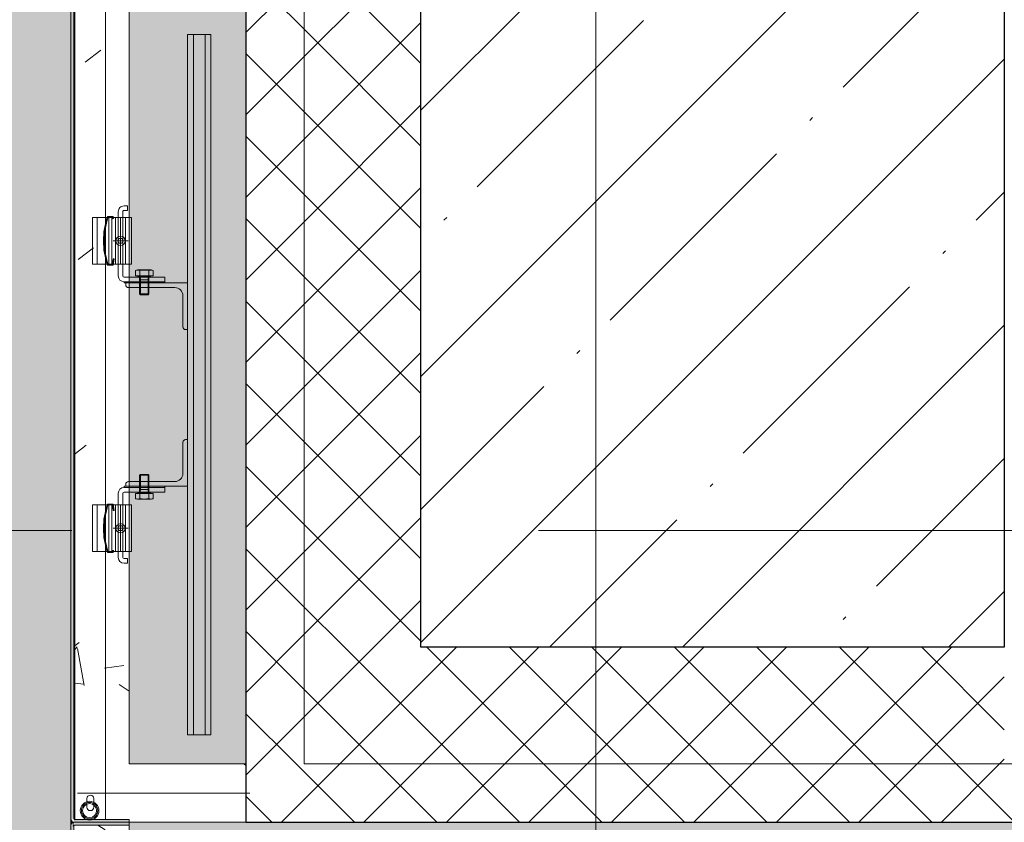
# Model space of a CAD drawing. Header units: millimetres. Extents: x 56389 to 130899, y 36187 to 101460.
# Tile 96 of 134: x 73213 to 74057, y 38860 to 39547. Entities that reach past the tile are written whole.
import ezdxf

# ---------------------------------------------------------------- set-up
doc = ezdxf.new("R2010")
doc.units = ezdxf.units.MM
doc.linetypes.add('3_ Штрих_ 1 х 1 мм', pattern=[200, 100, -100])
doc.linetypes.add('4_ Штрихпунктир_ 10 х 2 мм', pattern=[1400, 1000, -200, 0, -200])
for name, color, linetype, lineweight in [('Несущие колонны', 7, 'Continuous', 9), ('Обобщенные модели', 7, 'Continuous', 9), ('Оборудование', 7, 'Continuous', 9), ('Общие ребра', 7, 'Continuous', 9), ('Оси', 7, 'Continuous', 9), ('Стены', 7, 'Continuous', 9), ('Штриховка поверхностей', 7, 'Continuous', 9)]:
    doc.layers.add(name, color=color, linetype=linetype, lineweight=lineweight)
pattern_1 = [(45, (0, 0), (-35.35534, 35.35534), []), (135, (0, 0), (-35.35534, -35.35534), [])]

# ---------------------------------------------------------------- blocks, each defined once
blk = doc.blocks.new('КР_Колонна_ЖБ_Прямоугольная - 500x1000h_B40-V7-ВКК_01_К4_З_ЭОМ_кабель_')
at = {"layer": 'Несущие колонны', "lineweight": 5, "true_color": 0xcccccc}
h = blk.add_hatch(dxfattribs=at)
h.set_pattern_fill('FP_12', color=254, style=0, pattern_type=2)
h.set_pattern_definition([(45, (-121420, -400), (-114.04925, 114.04925), []), (45, (-121305.95, -400), (-114.04925, 114.04925), [201.613, -40.323, 3.353, -36.97])])
h.paths.add_polyline_path([(250, -500), (250, 500), (-249.99, 500), (-249.99, -500)])
blk = doc.blocks.new('Наметкина 10_РД_АР_К4_rvt-1-ВКК_01_К4_З_ЭОМ_кабель_')
at = {"layer": 'Несущие колонны', "color": 254, "linetype": '3_ Штрих_ 1 х 1 мм', "lineweight": 13, "true_color": 0xcccccc}
blk.add_blockref('КР_Колонна_ЖБ_Прямоугольная - 500x1000h_B40-V7-ВКК_01_К4_З_ЭОМ_кабель_', (121420, 400), dxfattribs=at)
blk = doc.blocks.new('3ЭПК-01 - 3ЭПК-01-V180-ВКК_01_К4_З_ЭОМ_кабель_')
at = {"layer": 'Оборудование', "color": 254, "true_color": 0xcccccc}
for centre, radius, start, end in [((542.57, 250.24), 2.5, 24.75953, 115.03285), ((542.07, 248.91), 1, 30.61831, 115.13179), ((596.47, 3.5), 1, 282.90519, 0.33634), ((597.45, 2.54), 2.54, 270, 358.35659)]:
    blk.add_arc(centre, radius, start, end, dxfattribs=at)
blk = doc.blocks.new('Металическая панель - Тип 1-V197-ВКК_01_К4_З_ЭОМ_кабель_')
at = {"layer": 'Обобщенные модели', "color": 254, "true_color": 0xcccccc}
for p, q in [((126.9, 596.74), (500, 596.74)), ((150, 594.24), (150, 449.95)), ((320.45, 596.74), (600, 596.74)), ((679.55, 596.74), (400, 596.74)), ((873.1, 596.74), (500, 596.74)), ((138, 586.34), (145.33, 586.34)), ((145.33, 580.29), (138, 580.29)), ((356.88, 577.41), (396.88, 577.41)), ((643.12, 577.41), (603.12, 577.41)), ((127.5, 570.21), (500, 570.21)), ((320.45, 570.21), (600, 570.21)), ((356.88, 567.56), (396.88, 567.56)), ((679.55, 570.21), (400, 570.21)), ((872.5, 570.21), (500, 570.21)), ((643.12, 567.56), (603.12, 567.56)), ((356.88, 564.86), (396.88, 564.86)), ((396.88, 561.66), (356.88, 561.66)), ((356.88, 557.41), (396.88, 557.41)), ((383.33, 557.41), (370.44, 557.41)), ((376.88, 563.86), (376.88, 550.97)), ((643.12, 564.86), (603.12, 564.86)), ((603.12, 561.66), (643.12, 561.66)), ((643.12, 557.41), (603.12, 557.41)), ((616.67, 557.41), (629.56, 557.41)), ((623.12, 563.86), (623.12, 550.97)), ((356.88, 553.16), (396.88, 553.16)), ((356.88, 549.91), (396.88, 549.91)), ((643.12, 553.16), (603.12, 553.16)), ((643.12, 549.91), (603.12, 549.91)), ((402.24, 540.83), (406.71, 540.83)), ((407.08, 542.81), (407.08, 531.35)), ((410.21, 541.08), (410.21, 533.08)), ((410.21, 540.31), (423.08, 540.31)), ((422.32, 541.08), (422.32, 533.08)), ((589.79, 540.31), (576.92, 540.31)), ((577.68, 541.08), (577.68, 533.08)), ((589.79, 541.08), (589.79, 533.08)), ((592.92, 542.81), (592.92, 531.35)), ((597.76, 540.83), (593.29, 540.83)), ((406.71, 533.33), (402.24, 533.33)), ((410.21, 533.85), (423.08, 533.85)), ((589.79, 533.85), (576.92, 533.85)), ((593.29, 533.33), (597.76, 533.33)), ((200, 499.97), (200, 479.97)), ((200, 499.97), (500, 499.97)), ((378.72, 499.97), (600, 499.97)), ((621.28, 499.97), (400, 499.97)), ((450.58, 503.97), (423.88, 503.97)), ((800, 499.97), (500, 499.97)), ((549.42, 503.97), (576.12, 503.97)), ((800, 499.97), (800, 479.97)), ((200, 494.97), (500, 494.97)), ((378.72, 494.97), (600, 494.97)), ((621.28, 494.97), (400, 494.97)), ((800, 494.97), (500, 494.97)), ((200, 484.97), (500, 484.97)), ((378.72, 484.97), (600, 484.97)), ((621.28, 484.97), (400, 484.97)), ((800, 484.97), (500, 484.97)), ((200, 479.97), (500, 479.97)), ((378.72, 479.97), (600, 479.97)), ((621.28, 479.97), (400, 479.97)), ((800, 479.97), (500, 479.97))]:
    blk.add_line(p, q, dxfattribs=at)
at = {"layer": 'Обобщенные модели', "color": 254, "true_color": 0xcccccc, "flags": 128}
for points in [[(396.88, 581.41), (356.88, 581.41), (356.88, 571.41), (356.88, 547.91), (396.88, 547.91), (396.88, 571.41)], [(603.12, 581.41), (643.12, 581.41), (643.12, 571.41), (643.12, 547.91), (603.12, 547.91), (603.12, 571.41)], [(374.88, 558.57), (376.88, 559.73), (378.89, 558.57), (378.89, 556.26), (376.88, 555.1), (374.88, 556.26)], [(625.12, 558.57), (623.12, 559.73), (621.11, 558.57), (621.11, 556.26), (623.12, 555.1), (625.12, 556.26)], [(412.88, 554.41), (412.88, 519.41), (411.88, 519.41), (411.88, 554.41)], [(587.12, 554.41), (587.12, 519.41), (588.12, 519.41), (588.12, 554.41)], [(401.78, 542.88), (402.24, 544.59), (406.71, 544.59), (406.71, 529.57), (402.24, 529.57), (401.78, 531.28)], [(598.22, 542.88), (597.76, 544.59), (593.29, 544.59), (593.29, 529.57), (597.76, 529.57), (598.22, 531.28)]]:
    blk.add_lwpolyline(points, close=True, dxfattribs=at)
for points in [[(356.09, 568.66), (356.09, 563.71), (357.78, 563.49), (357.88, 564.29), (356.89, 564.41), (356.89, 568.21)], [(396.88, 568.21), (396.88, 564.41), (392.15, 563.81), (392.25, 563.01), (397.68, 563.71), (397.68, 568.66)], [(603.12, 568.21), (603.12, 564.41), (607.85, 563.81), (607.75, 563.01), (602.32, 563.71), (602.32, 568.66)], [(643.91, 568.66), (643.91, 563.71), (642.22, 563.49), (642.12, 564.29), (643.11, 564.41), (643.11, 568.21)], [(406.88, 559.41), (396.88, 559.41), (356.88, 559.41), (351.88, 559.41)], [(593.12, 559.41), (603.12, 559.41), (643.12, 559.41), (648.12, 559.41)], [(350.88, 554.41), (350.88, 551.41), (346.88, 551.41), (346.88, 554.41)], [(351.88, 555.41), (356.88, 555.41), (396.88, 555.41), (406.88, 555.41)], [(407.88, 554.41), (407.88, 519.41), (411.88, 519.41), (411.88, 554.41)], [(414.58, 552.97), (412.88, 552.97), (412.88, 499.97), (452.88, 499.97), (452.88, 501.67)], [(416.88, 510.97), (416.88, 550.67), (416.12, 552.38)], [(585.42, 552.97), (587.12, 552.97), (587.12, 499.97), (547.12, 499.97), (547.12, 501.67)], [(583.12, 510.97), (583.12, 550.67), (583.88, 552.38)], [(592.12, 554.41), (592.12, 519.41), (588.12, 519.41), (588.12, 554.41)], [(648.12, 555.41), (643.12, 555.41), (603.12, 555.41), (593.12, 555.41)], [(649.12, 554.41), (649.12, 551.41), (653.12, 551.41), (653.12, 554.41)], [(407.48, 541.08), (422.32, 541.08), (423.08, 540.31), (423.08, 533.85), (422.32, 533.08), (407.48, 533.08)], [(592.52, 541.08), (577.68, 541.08), (576.92, 540.31), (576.92, 533.85), (577.68, 533.08), (592.52, 533.08)]]:
    blk.add_lwpolyline(points, dxfattribs=at)
at = {"layer": 'Обобщенные модели', "color": 254, "true_color": 0xcccccc}
for centre in [(376.88, 557.41), (623.12, 557.41)]:
    blk.add_circle(centre, 4, dxfattribs=at)
at = {"layer": 'Обобщенные модели', "color": 254, "lineweight": 25, "true_color": 0xcccccc}
for centre, radius in [((127.5, 597.5), 2.5), ((128.5, 596.5), 1)]:
    blk.add_arc(centre, radius, 90, 180, dxfattribs=at)
at = {"layer": 'Обобщенные модели', "color": 254, "true_color": 0xcccccc}
for centre, radius, start, end in [((138, 583.34), 3, 90, 270), ((145.33, 583.29), 3, 270, 90), ((376.88, 507.7), 64.41, 71.16054, 108.83946), ((376.88, 505.2), 66.11, 72.39059, 107.60977), ((623.12, 507.7), 64.41, 71.16054, 108.83946), ((623.12, 505.2), 66.11, 72.39023, 107.60941), ((351.88, 554.41), 5, 90, 180), ((406.88, 554.41), 5, 0, 90), ((593.12, 554.41), 5, 90, 180), ((648.12, 554.41), 5, 360, 90), ((351.88, 554.41), 1, 90, 180), ((406.88, 554.41), 1, 0, 90), ((414.58, 550.67), 2.3, 0, 90), ((585.42, 550.67), 2.3, 90, 180), ((593.12, 554.41), 1, 90, 180), ((648.12, 554.41), 1, 360, 90), ((408.64, 542.71), 6.67, 163.65711, 196.34289), ((428.24, 537.08), 26.27, 171.78679, 188.21321), ((410.21, 547.08), 6.77, 242.46222, 270), ((589.79, 547.08), 6.77, 270, 297.53778), ((591.36, 542.71), 6.67, 343.65711, 16.34289), ((571.76, 537.08), 26.27, 351.78679, 8.21321), ((408.64, 531.45), 6.67, 163.65711, 196.34289), ((410.21, 527.08), 6.77, 90, 117.53778), ((589.79, 527.08), 6.77, 62.46222, 90), ((591.36, 531.45), 6.67, 343.65711, 16.34289), ((423.88, 510.97), 7, 180, 270), ((576.12, 510.97), 7, 270, 360), ((450.58, 501.67), 2.3, 0, 90), ((549.42, 501.67), 2.3, 90, 180)]:
    blk.add_arc(centre, radius, start, end, dxfattribs=at)
blk = doc.blocks.new('1200_Колона радиальная -01 - link_Подсистема для радиальной колонны_dwg-V623-ВКК_01_К4_З_ЭОМ_кабель_')
at = {"layer": 'Обобщенные модели', "color": 254, "true_color": 0xcccccc}
for radius, end in [(550, 180), (598, 0.3284)]:
    blk.add_arc((-52864.39, 93043.34), radius, 360, end, dxfattribs=at)
blk = doc.blocks.new('1200_Колона радиальная -01 - Тип 3-V624-ВКК_01_К4_З_ЭОМ_кабель_')
blk.add_blockref('1200_Колона радиальная -01 - link_Подсистема для радиальной колонны_dwg-V623-ВКК_01_К4_З_ЭОМ_кабель_', (52989.39, -92793.34))
blk = doc.blocks.new('3ЭПК-01 - 3ЭПК-01-4199968-ВКК_01_К4_З_ЭОМ_кабель_')
at = {"layer": 'Оборудование', "true_color": 0xf2f2f2}
h = blk.add_hatch(color=7, dxfattribs=at)
h.paths.add_polyline_path([(599.99, 2.46), (593.54, 87.75), (575.03, 171.26), (544.84, 251.29), (542.93, 249.42), (572.7, 170.31), (591, 87.78), (597.47, 3.51)])
h.paths.add_polyline_path([(597.45, 0), (596.47, 2.5), (550, 2.5), (550, 0)])
h.paths.add_polyline_path([(541.65, 249.82), (541.51, 252.51), (498.47, 232.44), (499.52, 230.17)])
at = {"layer": 'Оборудование', "color": 254, "true_color": 0xcccccc}
for p, q in [((541.51, 252.51), (498.47, 232.44)), ((499.52, 230.17), (541.65, 249.82)), ((498.47, 232.44), (499.52, 230.17)), ((596.47, 2.5), (550, 2.5)), ((550, 2.5), (550, 0)), ((550, 0), (597.45, 0))]:
    blk.add_line(p, q, dxfattribs=at)
for centre, radius, start, end in [((542.57, 250.24), 2.5, 24.75953, 115.03285), ((542.07, 248.91), 1, 30.61831, 115.13179), ((-0.01, 0), 597.49, 0.33634, 24.67362), ((0, 0), 600, 0.23527, 24.75953), ((596.47, 3.5), 1, 270, 0.33634), ((597.45, 2.54), 2.54, 270, 358.35659)]:
    blk.add_arc(centre, radius, start, end, dxfattribs=at)
blk = doc.blocks.new('Металическая панель - Тип 1-4534720-ВКК_01_К4_З_ЭОМ_кабель_')
at = {"layer": 'Обобщенные модели', "true_color": 0xf2f2f2}
h = blk.add_hatch(color=7, dxfattribs=at)
h.paths.add_polyline_path([(125, 550), (127.5, 550), (127.5, 596.5), (125, 597.5)])
h.paths.add_polyline_path([(127.5, 600), (128.5, 597.5), (871.5, 597.5), (872.5, 600)])
h.paths.add_polyline_path([(872.5, 550), (875, 550), (875, 597.5), (872.5, 596.5)])
at = {"layer": 'Обобщенные модели', "color": 254, "true_color": 0xcccccc}
for p, q in [((872.5, 600), (127.5, 600)), ((125, 597.5), (125, 550)), ((126.9, 596.74), (500, 596.74)), ((127.5, 550), (127.5, 596.5)), ((128.5, 597.5), (871.5, 597.5)), ((150, 594.24), (150, 446.74)), ((320.45, 596.74), (600, 596.74)), ((679.55, 596.74), (400, 596.74)), ((873.1, 596.74), (500, 596.74)), ((138, 586.34), (145.33, 586.34)), ((145.33, 580.29), (138, 580.29)), ((356.88, 577.41), (396.88, 577.41)), ((643.12, 577.41), (603.12, 577.41)), ((127.5, 570.21), (500, 570.21)), ((320.45, 570.21), (600, 570.21)), ((356.88, 567.56), (396.88, 567.56)), ((679.55, 570.21), (400, 570.21)), ((872.5, 570.21), (500, 570.21)), ((643.12, 567.56), (603.12, 567.56)), ((356.88, 564.86), (396.88, 564.86)), ((396.88, 561.66), (356.88, 561.66)), ((356.88, 557.41), (396.88, 557.41)), ((383.33, 557.41), (370.44, 557.41)), ((376.88, 563.86), (376.88, 550.97)), ((643.12, 564.86), (603.12, 564.86)), ((603.12, 561.66), (643.12, 561.66)), ((643.12, 557.41), (603.12, 557.41)), ((616.67, 557.41), (629.56, 557.41)), ((623.12, 563.86), (623.12, 550.97)), ((125, 550), (127.5, 550)), ((356.88, 553.16), (396.88, 553.16)), ((356.88, 549.91), (396.88, 549.91)), ((643.12, 553.16), (603.12, 553.16)), ((643.12, 549.91), (603.12, 549.91)), ((402.24, 540.83), (406.71, 540.83)), ((407.08, 542.81), (407.08, 531.35)), ((410.21, 541.08), (410.21, 533.08)), ((410.21, 540.31), (423.08, 540.31)), ((422.32, 541.08), (422.32, 533.08)), ((589.79, 540.31), (576.92, 540.31)), ((577.68, 541.08), (577.68, 533.08)), ((589.79, 541.08), (589.79, 533.08)), ((592.92, 542.81), (592.92, 531.35)), ((597.76, 540.83), (593.29, 540.83)), ((406.71, 533.33), (402.24, 533.33)), ((410.21, 533.85), (423.08, 533.85)), ((589.79, 533.85), (576.92, 533.85)), ((593.29, 533.33), (597.76, 533.33)), ((200, 499.97), (200, 479.97)), ((200, 499.97), (500, 499.97)), ((378.72, 499.97), (600, 499.97)), ((621.28, 499.97), (400, 499.97)), ((450.58, 503.97), (423.88, 503.97)), ((800, 499.97), (500, 499.97)), ((549.42, 503.97), (576.12, 503.97)), ((800, 499.97), (800, 479.97)), ((200, 494.97), (500, 494.97)), ((378.72, 494.97), (600, 494.97)), ((621.28, 494.97), (400, 494.97)), ((800, 494.97), (500, 494.97)), ((200, 484.97), (500, 484.97)), ((378.72, 484.97), (600, 484.97)), ((621.28, 484.97), (400, 484.97)), ((800, 484.97), (500, 484.97)), ((200, 479.97), (500, 479.97)), ((378.72, 479.97), (600, 479.97)), ((621.28, 479.97), (400, 479.97)), ((800, 479.97), (500, 479.97))]:
    blk.add_line(p, q, dxfattribs=at)
at = {"layer": 'Обобщенные модели', "color": 254, "true_color": 0xcccccc, "flags": 128}
for points in [[(396.88, 581.41), (356.88, 581.41), (356.88, 571.41), (356.88, 547.91), (396.88, 547.91), (396.88, 571.41)], [(603.12, 581.41), (643.12, 581.41), (643.12, 571.41), (643.12, 547.91), (603.12, 547.91), (603.12, 571.41)], [(374.88, 558.57), (376.88, 559.73), (378.89, 558.57), (378.89, 556.26), (376.88, 555.1), (374.88, 556.26)], [(625.12, 558.57), (623.12, 559.73), (621.11, 558.57), (621.11, 556.26), (623.12, 555.1), (625.12, 556.26)], [(412.88, 554.41), (412.88, 519.41), (411.88, 519.41), (411.88, 554.41)], [(587.12, 554.41), (587.12, 519.41), (588.12, 519.41), (588.12, 554.41)], [(401.78, 542.88), (402.24, 544.59), (406.71, 544.59), (406.71, 529.57), (402.24, 529.57), (401.78, 531.28)], [(598.22, 542.88), (597.76, 544.59), (593.29, 544.59), (593.29, 529.57), (597.76, 529.57), (598.22, 531.28)]]:
    blk.add_lwpolyline(points, close=True, dxfattribs=at)
for points in [[(356.09, 568.66), (356.09, 563.71), (357.78, 563.49), (357.88, 564.29), (356.89, 564.41), (356.89, 568.21)], [(396.88, 568.21), (396.88, 564.41), (392.15, 563.81), (392.25, 563.01), (397.68, 563.71), (397.68, 568.66)], [(603.12, 568.21), (603.12, 564.41), (607.85, 563.81), (607.75, 563.01), (602.32, 563.71), (602.32, 568.66)], [(643.91, 568.66), (643.91, 563.71), (642.22, 563.49), (642.12, 564.29), (643.11, 564.41), (643.11, 568.21)], [(406.88, 559.41), (396.88, 559.41), (356.88, 559.41), (351.88, 559.41)], [(593.12, 559.41), (603.12, 559.41), (643.12, 559.41), (648.12, 559.41)], [(350.88, 554.41), (350.88, 551.41), (346.88, 551.41), (346.88, 554.41)], [(351.88, 555.41), (356.88, 555.41), (396.88, 555.41), (406.88, 555.41)], [(407.88, 554.41), (407.88, 519.41), (411.88, 519.41), (411.88, 554.41)], [(414.58, 552.97), (412.88, 552.97), (412.88, 499.97), (452.88, 499.97), (452.88, 501.67)], [(416.88, 510.97), (416.88, 550.67), (416.12, 552.38)], [(585.42, 552.97), (587.12, 552.97), (587.12, 499.97), (547.12, 499.97), (547.12, 501.67)], [(583.12, 510.97), (583.12, 550.67), (583.88, 552.38)], [(592.12, 554.41), (592.12, 519.41), (588.12, 519.41), (588.12, 554.41)], [(648.12, 555.41), (643.12, 555.41), (603.12, 555.41), (593.12, 555.41)], [(649.12, 554.41), (649.12, 551.41), (653.12, 551.41), (653.12, 554.41)], [(407.48, 541.08), (422.32, 541.08), (423.08, 540.31), (423.08, 533.85), (422.32, 533.08), (407.48, 533.08)], [(592.52, 541.08), (577.68, 541.08), (576.92, 540.31), (576.92, 533.85), (577.68, 533.08), (592.52, 533.08)]]:
    blk.add_lwpolyline(points, dxfattribs=at)
at = {"layer": 'Обобщенные модели', "color": 254, "true_color": 0xcccccc}
for centre, radius in [((135, 583.95), 8), ((135, 583.95), 7), ((135, 583.95), 6), ((376.88, 557.41), 4), ((623.12, 557.41), 4)]:
    blk.add_circle(centre, radius, dxfattribs=at)
for centre, radius, start, end in [((127.5, 597.5), 2.5, 90, 180), ((128.5, 596.5), 1, 90, 180), ((138, 583.34), 3, 90, 270), ((145.33, 583.29), 3, 270, 90), ((376.88, 507.7), 64.41, 71.16054, 108.83946), ((376.88, 505.2), 66.11, 72.39059, 107.60977), ((623.12, 507.7), 64.41, 71.16054, 108.83946), ((623.12, 505.2), 66.11, 72.39023, 107.60941), ((351.88, 554.41), 5, 90, 180), ((406.88, 554.41), 5, 0, 90), ((593.12, 554.41), 5, 90, 180), ((648.12, 554.41), 5, 360, 90), ((351.88, 554.41), 1, 90, 180), ((406.88, 554.41), 1, 0, 90), ((414.58, 550.67), 2.3, 0, 90), ((585.42, 550.67), 2.3, 90, 180), ((593.12, 554.41), 1, 90, 180), ((648.12, 554.41), 1, 360, 90), ((408.64, 542.71), 6.67, 163.65711, 196.34289), ((428.24, 537.08), 26.27, 171.78679, 188.21321), ((410.21, 547.08), 6.77, 242.46222, 270), ((589.79, 547.08), 6.77, 270, 297.53778), ((591.36, 542.71), 6.67, 343.65711, 16.34289), ((571.76, 537.08), 26.27, 351.78679, 8.21321), ((408.64, 531.45), 6.67, 163.65711, 196.34289), ((410.21, 527.08), 6.77, 90, 117.53778), ((589.79, 527.08), 6.77, 62.46222, 90), ((591.36, 531.45), 6.67, 343.65711, 16.34289), ((423.88, 510.97), 7, 180, 270), ((576.12, 510.97), 7, 270, 360), ((450.58, 501.67), 2.3, 0, 90), ((549.42, 501.67), 2.3, 90, 180)]:
    blk.add_arc(centre, radius, start, end, dxfattribs=at)
blk = doc.blocks.new('Цоколь радиальный - Тип 1-V821-ВКК_01_К4_З_ЭОМ_кабель_')
at = {"layer": 'Обобщенные модели', "true_color": 0xcccccc}
h = blk.add_hatch(dxfattribs=at)
h.set_pattern_fill('FP_286', color=254, style=0, pattern_type=2)
h.set_pattern_definition([(230, (121594.96, 0), (-364.3679, 31.8783), [38.1, -419.1]), (175, (121594.96, 0), (70.4859, -382.1133), [30.48, -335.28]), (280.451, (121564.6, 2.66), (-293.885, -350.2334), [32.38, -356.18]), (226.184, (121594.96, -101.6), (-542.1585, 84.0858), [57.15, -628.65]), (276.636, (121549.8, -94.6), (-474.805, -494.8554), [48.57, -534.27]), (171.184, (121594.96, -101.6), (-474.8102, -494.85), [45.72, -502.92]), (201, (121544.16, -76.2), (-303.2285, 204.53046), [38.1, -419.1]), (146, (121544.16, -76.2), (-123.6039, -368.376), [30.48, -335.28]), (251.451, (121518.9, -59.16), (-426.8341, -163.8427), [32.38, -356.18]), (217.5, (121594.96, 0), (-6.17665, -169.11015), [16.764, -314.452, 16.764, -323.596, -336.55]), (217.5, (121594.96, 0), (-6.17665, -169.11015), [-671.576, 16.764, -319.786]), (187.5, (121594.96, 0), (-133.63888, -200.3615), [16.764, -177.292, 16.764, -306.832, -128.27]), (187.5, (121594.96, 0), (-133.63888, -200.3615), [-517.652, 16.764, -111.506]), (147.5, (121708.24, 0), (-271.18182, 11.45836), [16.764, -110.236, 16.764, -379.476, -525.78]), (147.5, (121708.24, 0), (-271.18182, 11.45836), [-523.24, 16.764, -509.016]), (137.5, (121759.04, 0), (-296.2585, -50.85285), [16.764, -148.336, 16.764, -246.38, -373.38]), (137.5, (121759.04, 0), (-296.2585, -50.85285), [-428.244, 16.764, -356.616])])
h.paths.add_polyline_path([(125, 850), (125, 850), (125.02, 850)])
h.paths.add_polyline_path([(125, 847.49), (37.65, 840.84), (-45.77, 822.24), (-125.68, 791.93), (-200.43, 750.52), (-265.17, 702.16), (-325.6, 641.85), (-376.82, 573.54), (-415.02, 505.68), (-417.71, 504.86), (-419.73, 501.18), (-418.2, 498.7), (-449, 414.41), (-466.53, 330.8), (-472.47, 253.51), (-474.82, 252.46), (-474.99, 250), (-472.45, 250), (-471.47, 252.5), (-425, 252.5), (-423.86, 265.15), (-417.53, 337.78), (-400.57, 412.12), (-370.53, 488.64), (-324.85, 565.57), (-277.17, 625.03), (-217.92, 680.01), (-150, 726.31), (-75.94, 761.98), (2.61, 786.21), (83.9, 798.46), (166.1, 798.46), (247.39, 786.21), (325.94, 761.98), (400, 726.31), (472.05, 676.18), (528.18, 624.1), (579.43, 559.83), (622.88, 482.67), (650.57, 412.12), (668.86, 331.97), (675, 252.5), (721.5, 252.43), (722.5, 250), (724.99, 250.14), (724.82, 252.54), (722.47, 253.51), (716, 337.78), (697.34, 421.26), (667.93, 499.42), (669.67, 501.29), (667.19, 505.82), (665.02, 505.68), (623.22, 579.72), (571.37, 647.02), (510.33, 706.41), (441.13, 756.71), (364.61, 796.9), (291.36, 823.87), (208.17, 841.62), (127.12, 847.34)])
h.paths.add_polyline_path([(40.08, 843.93), (39.61, 843.89), (39.67, 843.84)])
h.paths.add_polyline_path([(-43.13, 825.89), (-44.04, 825.7), (-43.93, 825.6)])
h.paths.add_polyline_path([(-122.95, 796.26), (-124.25, 795.78), (-124.08, 795.66)])
h.paths.add_polyline_path([(-197.77, 755.63), (-199.38, 754.75), (-199.15, 754.62)])
h.paths.add_polyline_path([(-266.08, 704.82), (-267.92, 703.45), (-267.62, 703.31)])
h.paths.add_polyline_path([(-326.51, 644.86), (-328.45, 642.92), (-328.09, 642.78)])
h.paths.add_polyline_path([(-377.84, 576.94), (-379.75, 574.38), (-379.34, 574.26)])
h.paths.add_polyline_path([(664.53, 504.35), (666.5, 502.51), (623.95, 482.67), (623.47, 485.32), (660.56, 502.51)])
h.paths.add_polyline_path([(-414.53, 504.35), (-372.87, 485.04), (-373.95, 482.67), (-416.51, 502.51), (-415.02, 503.9)])
h.paths.add_polyline_path([(666.51, 502.51), (666.51, 499.75), (624.52, 480.17), (623.96, 482.67), (665.02, 501.81)])
h.paths.add_polyline_path([(-416.51, 502.51), (-373.95, 481.39), (-374.99, 480.39), (-416.65, 499.82)])
h.paths.add_polyline_path([(-420.23, 500.26), (-420.78, 499.25), (-420.54, 499.42)])
h.paths.add_polyline_path([(-450.28, 420.16), (-450.7, 419.04), (-450.53, 419.02)])
h.paths.add_polyline_path([(-468.63, 336.59), (-468.89, 335.39), (-468.72, 335.38)])
at = {"layer": 'Обобщенные модели', "color": 254, "true_color": 0xcccccc}
blk.add_line((722.5, 250), (725, 250), dxfattribs=at)
for radius, start, end in [(550, 0, 180), (600, 360, 0.24291)]:
    blk.add_arc((125, 250), radius, start, end, dxfattribs=at)
blk = doc.blocks.new('Цоколь прямоугольный серый - Тип 1-V848-ВКК_01_К4_З_ЭОМ_кабель_')
at = {"layer": 'Обобщенные модели', "true_color": 0xcccccc}
h = blk.add_hatch(dxfattribs=at)
h.set_pattern_fill('FP_333', color=254, style=0, pattern_type=2)
h.set_pattern_definition([(320, (375, 121469.96), (-31.8783, -364.3679), [38.1, -419.1]), (265, (375, 121469.96), (382.1133, 70.4859), [30.48, -335.28]), (10.451, (372.34, 121439.6), (350.2334, -293.885), [32.38, -356.18]), (316.184, (476.6, 121469.96), (-84.0858, -542.1585), [57.15, -628.65]), (6.636, (469.6, 121424.8), (494.8554, -474.805), [48.57, -534.27]), (261.184, (476.6, 121469.96), (494.85, -474.8102), [45.72, -502.92]), (291, (451.2, 121419.16), (-204.53046, -303.2285), [38.1, -419.1]), (236, (451.2, 121419.16), (368.376, -123.6039), [30.48, -335.28]), (341.451, (434.16, 121393.9), (163.8427, -426.8341), [32.38, -356.18]), (307.5, (375, 121469.96), (169.11015, -6.17665), [16.764, -314.452, 16.764, -323.596, -336.55]), (307.5, (375, 121469.96), (169.11015, -6.17665), [-671.576, 16.764, -319.786]), (277.5, (375, 121469.96), (200.3615, -133.63888), [16.764, -177.292, 16.764, -306.832, -128.27]), (277.5, (375, 121469.96), (200.3615, -133.63888), [-517.652, 16.764, -111.506]), (237.5, (375, 121583.24), (-11.45836, -271.18182), [16.764, -110.236, 16.764, -379.476, -525.78]), (237.5, (375, 121583.24), (-11.45836, -271.18182), [-523.24, 16.764, -509.016]), (227.5, (375, 121634.04), (50.85285, -296.2585), [16.764, -148.336, 16.764, -246.38, -373.38]), (227.5, (375, 121634.04), (50.85285, -296.2585), [-428.244, 16.764, -356.616])])
h.paths.add_polyline_path([(125, 550), (125, 450), (175, 450), (175, 550), (872.5, 550), (872.5, 596.5), (875, 597.5), (877.5, 596.5), (877.5, 550), (1525, 550), (1525, 450), (1572.5, 450), (1572.5, 596.5), (1575, 597.5), (1575, 600), (1572.33, 599.59), (1571.5, 597.5), (878.5, 597.5), (877.5, 600), (872.33, 599.59), (871.5, 597.5), (128.5, 597.5), (127.5, 600), (125, 600), (125.11, 597.45), (127.5, 596.5), (127.5, 550)])
at = {"layer": 'Обобщенные модели', "color": 254, "true_color": 0xcccccc}
for p, q in [((127.5, 600), (125, 600)), ((125, 600), (125, 597.5)), ((125, 550), (125, 450)), ((175, 450), (175, 550)), ((175, 550), (872.5, 550)), ((125, 450), (175, 450))]:
    blk.add_line(p, q, dxfattribs=at)
blk = doc.blocks.new('Наметкина 10_ТД_АРФ_К4_R21_rvt-1-ВКК_01_К4_З_ЭОМ_кабель_')
at = {"layer": 'Стены', "true_color": 0xcccccc}
h = blk.add_hatch(dxfattribs=at)
h.set_pattern_fill('FP_24', color=254, style=0, pattern_type=2)
h.set_pattern_definition(pattern_1)
h.paths.add_polyline_path([(121070.01, -200), (121070.01, 1000), (121020.01, 1000), (121020.01, -200)])
h = blk.add_hatch(dxfattribs=at)
h.set_pattern_fill('FP_24', color=254, style=0, pattern_type=2)
h.set_pattern_definition(pattern_1)
h.paths.add_polyline_path([(121070.01, -100), (121170.01, -100), (121170.01, 900), (121070.01, 900), (121070.01, 240.96)])
h = blk.add_hatch(dxfattribs=at)
h.set_pattern_fill('FP_24', color=254, style=0, pattern_type=2)
h.set_pattern_definition(pattern_1)
h.paths.add_polyline_path([(121070.01, -200), (121670.05, -200), (121670.05, -100), (121070.01, -100)])
h = blk.add_hatch(dxfattribs=at)
h.set_pattern_fill('FP_24', color=254, style=0, pattern_type=2)
h.set_pattern_definition(pattern_1)
h.paths.add_polyline_path([(121670.05, -250), (121770.05, -250), (121770.05, -200), (121020.01, -200), (121020.01, -250)])
at = {"layer": 'Штриховка поверхностей', "lineweight": 5, "true_color": 0xfafafa}
h = blk.add_hatch(color=7, dxfattribs=at)
h.paths.add_polyline_path([(109519.96, -2289.57), (130723.29, -2289.57), (130719.94, 1700), (109519.96, 1700), (109519.96, -265.15)])
h.paths.add_polyline_path([(112869.96, -850), (112784.57, -843.89), (112696.02, -823.87), (112618.87, -794.78), (112540.04, -750.61), (112477.04, -703.45), (112415.53, -641.61), (112365.2, -574.38), (112324.18, -499.25), (112294.26, -419.04), (112276.06, -335.39), (112269.96, -247.5), (112269.96, 1200), (113469.96, 1200), (113468.99, -265.15), (113463.49, -337.78), (113442.65, -427.46), (113412.67, -505.85), (113368.66, -583.1), (113317.43, -649.36), (113257.32, -707.97), (113189.5, -757.66), (113115.34, -797.41), (113036.31, -826.41), (112953.97, -844.05), (112869.97, -850)])
h.paths.add_polyline_path([(116369.96, -850), (116284.57, -843.89), (116196.02, -823.87), (116118.87, -794.78), (116045.57, -754.75), (115977.04, -703.45), (115915.53, -641.61), (115865.2, -574.38), (115824.18, -499.25), (115794.26, -419.04), (115776.06, -335.39), (115769.96, -247.5), (115769.96, 1200), (116969.96, 1200), (116968.99, -265.15), (116963.49, -337.78), (116942.65, -427.46), (116912.67, -505.85), (116868.66, -583.1), (116817.43, -649.36), (116757.32, -707.97), (116689.5, -757.66), (116615.34, -797.41), (116536.31, -826.41), (116453.97, -844.05), (116369.97, -850)])
h.paths.add_polyline_path([(124969.96, -1277.36), (124969.95, -1277.36), (124969.96, -850)])
h.paths.add_polyline_path([(121469.95, -850), (121469.92, -850), (121384.57, -843.89), (121296.02, -823.87), (121218.87, -794.78), (121145.57, -754.75), (121077.04, -703.45), (121015.53, -641.61), (120965.2, -574.38), (120924.18, -499.25), (120894.26, -419.04), (120876.06, -335.39), (120869.96, -247.5), (120870.01, 1200), (122069.96, 1200), (122068.99, -265.15), (122063.49, -337.78), (122042.65, -427.46), (122012.67, -505.85), (121968.66, -583.1), (121917.43, -649.36), (121857.32, -707.97), (121789.5, -757.66), (121715.34, -797.41), (121636.31, -826.41), (121553.97, -844.05), (121469.96, -850)])
h.paths.add_polyline_path([(124969.96, -850), (124884.57, -843.89), (124796.02, -823.87), (124718.87, -794.78), (124645.57, -754.75), (124577.04, -703.45), (124515.53, -641.61), (124465.2, -574.38), (124424.18, -499.25), (124394.26, -419.04), (124376.06, -335.39), (124369.96, -247.5), (124370.04, 1200), (125569.96, 1200), (125569.96, -253.31), (125572.01, -252.46), (125563.85, -345.47), (125544.99, -426.72), (125516.86, -501.29), (125514.95, -500.88), (125512.67, -505.72), (125514.73, -505.85), (125468.66, -585.79), (125417.43, -651.39), (125357.32, -709.49), (125289.5, -758.77), (125215.34, -798.17), (125136.31, -826.85), (125053.97, -844.2), (124969.97, -850)])
h.paths.add_polyline_path([(121511.06, -798.46), (121592.34, -786.21), (121672.24, -761.33), (121744.96, -726.31), (121817.02, -676.16), (121873.14, -624.1), (121924.39, -559.83), (121967.83, -482.67), (121995.52, -412.12), (122013.81, -331.97), (122019.96, -250), (121919.96, -250), (121919.96, -200), (122019.96, -200), (122019.96, 1150), (120919.96, 1150), (120919.96, -200), (121019.96, -200.1), (121019.96, -250), (120919.96, -250), (120927.24, -336.98), (120947.11, -419.04), (120974.42, -488.64), (121020.1, -565.56), (121067.82, -625.06), (121127.04, -680.01), (121194.96, -726.31), (121269.02, -761.98), (121347.57, -786.21), (121428.86, -798.46), (121469.96, -798.46)])
h.paths.add_polyline_path([(125011.06, -798.46), (125092.34, -786.21), (125170.89, -761.98), (125244.96, -726.31), (125317.02, -676.16), (125373.14, -624.1), (125424.39, -559.83), (125467.83, -482.68), (125495.52, -412.12), (125513.81, -331.97), (125519.96, -250), (125419.96, -250), (125419.96, -200), (125519.96, -200), (125519.96, 1150), (124419.96, 1150), (124419.96, -200), (124519.96, -200), (124519.96, -250), (124422.02, -250), (124422.02, -252.5), (124420.14, -252.5), (124427.03, -336.03), (124447.11, -419.04), (124472.03, -480.39), (124472.5, -480.17), (124473.06, -482.67), (124473.31, -483.21), (124473.6, -486.55), (124474.42, -488.64), (124520.1, -565.56), (124568.5, -625.7), (124627.04, -680.01), (124694.96, -726.31), (124769.02, -761.98), (124847.57, -786.21), (124928.86, -798.46), (124993.04, -798.46)])
h.paths.add_polyline_path([(116411.06, -798.46), (116492.34, -786.21), (116570.89, -761.98), (116644.96, -726.31), (116717.02, -676.16), (116773.14, -624.1), (116824.39, -559.83), (116867.83, -482.67), (116895.52, -412.12), (116913.81, -331.97), (116919.96, -250), (116120, -250), (116120, 1050), (116919.96, 1050), (116919.96, 1150), (115819.96, 1150), (115819.96, -200), (115919.96, -200), (115919.96, -250), (115819.96, -250), (115827.24, -336.98), (115847.11, -419.04), (115874.42, -488.64), (115920.1, -565.56), (115967.82, -625.06), (116027.04, -680.01), (116094.96, -726.31), (116169.02, -761.98), (116247.57, -786.21), (116328.86, -798.46), (116369.96, -798.46)])
h.paths.add_polyline_path([(112869.96, -798.46), (112911.06, -798.46), (112992.34, -786.21), (113070.89, -761.98), (113144.96, -726.31), (113217.02, -676.16), (113273.14, -624.1), (113324.39, -559.83), (113367.83, -482.67), (113395.52, -412.12), (113413.81, -331.97), (113419.96, -250), (112520, -250), (112520, 1050), (113320.04, 1050), (113320.04, -200), (113419.96, -200), (113419.96, 1150), (112319.96, 1150), (112319.96, -200), (112419.96, -200), (112419.96, -250), (112319.96, -250), (112327.24, -336.98), (112347.11, -419.04), (112374.42, -488.64), (112420.1, -565.56), (112467.82, -625.06), (112527.04, -680.01), (112594.96, -726.31), (112669.02, -761.98), (112747.57, -786.21), (112828.86, -798.46)])
h.paths.add_polyline_path([(129816.5, -250.03), (128916.43, -249.91), (128832.15, -243.54), (128742.48, -222.7), (128664.09, -192.71), (128586.84, -148.7), (128520.57, -97.48), (128461.97, -37.36), (128412.28, 30.45), (128372.53, 104.61), (128343.53, 183.65), (128325.88, 265.99), (128320, 350.89), (128326.53, 437.34), (128346.07, 523.77), (128375.16, 600.97), (128415.25, 674.38), (128470.7, 747.06), (128528.39, 804.43), (128595.62, 854.75), (128670.75, 895.78), (128757.88, 927.2), (128838.03, 944.14), (128922.5, 949.97), (129823.51, 949.91), (129907.78, 943.54), (129997.46, 922.7), (130075.85, 892.71), (130153.1, 848.7), (130219.36, 797.48), (130277.97, 737.36), (130327.66, 669.55), (130367.41, 595.39), (130396.41, 516.35), (130414.05, 434.01), (130419.75, 346.56), (130413.89, 264.61), (130393.87, 176.06), (130364.78, 98.91), (130324.75, 25.62), (130273.45, -42.92), (130211.61, -104.43), (130144.38, -154.75), (130069.25, -195.78), (129982.12, -227.2), (129901.97, -244.14), (129817.5, -250.03)])
h.paths.add_polyline_path([(124570.04, -250), (124520.04, -250), (124520.04, 1050), (125320.08, 1050), (125320.08, -250), (124670, -250)])
h.paths.add_polyline_path([(121820.05, -250), (121020.01, -250), (121020.01, 1050), (121820.05, 1050), (121820.05, -200)])
h.paths.add_polyline_path([(129820, -200), (129905.39, -193.08), (129989.04, -172.85), (130058.64, -145.53), (130135.56, -99.86), (130195.06, -52.14), (130250.01, 7.08), (130296.31, 75), (130331.98, 149.06), (130356.21, 227.61), (130368.46, 308.9), (130368.46, 391.1), (130356.21, 472.39), (130331.98, 550.94), (130296.31, 625), (130246.16, 697.06), (130194.1, 753.18), (130129.83, 804.43), (130052.24, 848.04), (129982.12, 875.57), (129901.97, 893.86), (129820, 899.97), (129820, -193.86)])
h.paths.add_polyline_path([(128919.94, -200), (128919.94, 900), (128834.61, 893.08), (128750.96, 872.85), (128681.36, 845.53), (128608.94, 803.45), (128544.9, 752.09), (128489.99, 692.92), (128443.69, 625), (128408.02, 550.94), (128383.79, 472.39), (128371.54, 391.1), (128371.54, 308.9), (128383.79, 227.61), (128408.02, 149.06), (128443.69, 75), (128489.99, 7.08), (128545.9, -53.18), (128610.17, -104.43), (128687.56, -147.96), (128757.88, -175.57), (128838.03, -193.86), (128917.5, -199.81)])
h.paths.add_polyline_path([(129069.94, -50), (129070, -50), (129070.19, 750), (129069.94, 750.25), (129069.94, 240.96)])
at = {"layer": 'Общие ребра', "color": 254, "true_color": 0xcccccc}
for p, q in [((121070.01, 900), (121070.01, -100)), ((121070.01, -200), (121070.01, -100)), ((121070.01, -200), (121670.05, -200)), ((121770.05, -200), (121670.05, -200))]:
    blk.add_line(p, q, dxfattribs=at)
at = {"layer": 'Стены', "color": 254, "lineweight": 25, "true_color": 0xcccccc}
for p, q in [((121020.01, 900), (121020.01, -100)), ((121170.01, -100), (121170.01, 900)), ((121670.05, 900), (121670.05, -100)), ((121020.01, -100), (121020.01, -200)), ((121670.05, -100), (121170.01, -100)), ((121020.01, -200), (121020.01, -250)), ((121020.01, -250), (121670.05, -250)), ((121670.05, -250), (121770.05, -250))]:
    blk.add_line(p, q, dxfattribs=at)
at = {"layer": 'Обобщенные модели', "color": 254, "lineweight": 9, "true_color": 0xcccccc}
for name, p, rotation in [('Цоколь прямоугольный серый - Тип 1-V848-ВКК_01_К4_З_ЭОМ_кабель_', (121469.96, -375), 90), ('Металическая панель - Тип 1-V197-ВКК_01_К4_З_ЭОМ_кабель_', (121469.96, -375), 90), ('Металическая панель - Тип 1-4534720-ВКК_01_К4_З_ЭОМ_кабель_', (121469.96, -375), 90), ('Цоколь радиальный - Тип 1-V821-ВКК_01_К4_З_ЭОМ_кабель_', (121594.96, 0), 180), ('1200_Колона радиальная -01 - Тип 3-V624-ВКК_01_К4_З_ЭОМ_кабель_', (121594.96, 0), 180)]:
    blk.add_blockref(name, p, dxfattribs=dict(at, rotation=rotation))
at = {"layer": 'Оборудование', "color": 254, "lineweight": 9, "true_color": 0xcccccc, "rotation": 180}
for name in ['3ЭПК-01 - 3ЭПК-01-V180-ВКК_01_К4_З_ЭОМ_кабель_', '3ЭПК-01 - 3ЭПК-01-4199968-ВКК_01_К4_З_ЭОМ_кабель_']:
    blk.add_blockref(name, (121469.96, -250), dxfattribs=at)

msp = doc.modelspace()

# ---------------------------------------------------------------- linework, layer by layer
at = {"layer": 'Оси', "color": 253, "linetype": '4_ Штрихпунктир_ 10 х 2 мм', "true_color": 0xaaaaaa}
for p, q in [((73706.73, 37304.16), (73706.73, 100162.63)), ((84458.33, 39109.59), (57188.96, 39109.59))]:
    msp.add_line(p, q, dxfattribs=at)

# ---------------------------------------------------------------- block references
at = {"lineweight": 5}
for name in ['Наметкина 10_ТД_АРФ_К4_R21_rvt-1-ВКК_01_К4_З_ЭОМ_кабель_', 'Наметкина 10_РД_АР_К4_rvt-1-ВКК_01_К4_З_ЭОМ_кабель_']:
    msp.add_blockref(name, (-47613.27, 39109.59), dxfattribs=at)

doc.saveas('drawing.dxf')
